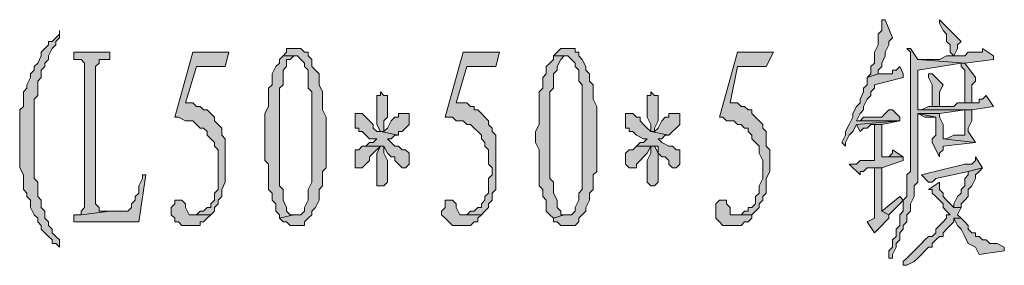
# Model space of a CAD drawing. Extents: x 566443 to 590371, y 3845226 to 3876576.
# Tile 178 of 221: x 586677.86 to 586689.41, y 3853959.87 to 3853962.75. Entities that reach past the tile are written whole.
import ezdxf

# ---------------------------------------------------------------- set-up
doc = ezdxf.new("R2010")
doc.units = 0
doc.layers.add('C00-00-00', color=7, linetype='CONTINUOUS')

msp = doc.modelspace()

# ---------------------------------------------------------------- hatches: boundary and pattern name
at = {"layer": 'C00-00-00'}
h = msp.add_hatch(color=256, dxfattribs=at)
h.dxf.hatch_style = 2
h.paths.add_polyline_path([(586688.017, 3853962.75), (586687.975, 3853962.75), (586687.975, 3853962.708), (586687.975, 3853962.623), (586687.933, 3853962.581), (586687.933, 3853962.454), (586687.89, 3853962.369), (586687.89, 3853962.242), (586687.848, 3853962.2), (586687.848, 3853962.115), (586687.806, 3853962.073), (586687.933, 3853962.115), (586687.933, 3853962.157), (586687.975, 3853962.2), (586687.975, 3853962.242), (586688.017, 3853962.327), (586688.017, 3853962.369), (586688.06, 3853962.454), (586688.06, 3853962.496), (586688.102, 3853962.538)])
h = msp.add_hatch(color=256, dxfattribs=at)
h.dxf.hatch_style = 2
h.paths.add_polyline_path([(586688.652, 3853962.75), (586688.652, 3853962.708), (586688.695, 3853962.623), (586688.737, 3853962.581), (586688.737, 3853962.496), (586688.779, 3853962.454), (586688.779, 3853962.369), (586688.822, 3853962.327), (586688.864, 3853962.411), (586688.864, 3853962.454), (586688.906, 3853962.496), (586688.864, 3853962.538), (586688.822, 3853962.581), (586688.779, 3853962.623), (586688.737, 3853962.665)])
h = msp.add_hatch(color=256, dxfattribs=at)
h.dxf.hatch_style = 2
h.paths.add_polyline_path([(586678.323, 3853962.623), (586678.323, 3853962.581), (586678.281, 3853962.538), (586678.238, 3853962.496), (586678.196, 3853962.496), (586678.196, 3853962.454), (586678.154, 3853962.411), (586678.111, 3853962.369), (586678.111, 3853962.327), (586678.069, 3853962.242), (586678.027, 3853962.2), (586678.027, 3853962.157), (586677.984, 3853962.115), (586677.984, 3853962.073), (586677.942, 3853961.988), (586677.942, 3853961.946), (586677.9, 3853961.903), (586677.9, 3853961.734), (586677.857, 3853961.692), (586677.857, 3853961.438), (586677.857, 3853961.353), (586677.857, 3853961.014), (586677.9, 3853960.93), (586677.9, 3853960.76), (586677.942, 3853960.718), (586677.942, 3853960.676), (586677.984, 3853960.633), (586677.984, 3853960.549), (586678.027, 3853960.464), (586678.069, 3853960.422), (586678.069, 3853960.379), (586678.111, 3853960.337), (586678.111, 3853960.295), (586678.154, 3853960.252), (586678.196, 3853960.21), (586678.238, 3853960.168), (586678.238, 3853960.125), (586678.281, 3853960.125), (586678.323, 3853960.083), (586678.323, 3853960.168), (586678.281, 3853960.21), (586678.238, 3853960.252), (586678.238, 3853960.295), (586678.196, 3853960.337), (586678.196, 3853960.379), (586678.154, 3853960.422), (586678.154, 3853960.506), (586678.111, 3853960.549), (586678.111, 3853960.633), (586678.069, 3853960.676), (586678.069, 3853960.845), (586678.027, 3853960.887), (586678.027, 3853961.819), (586678.069, 3853961.861), (586678.069, 3853962.03), (586678.111, 3853962.073), (586678.111, 3853962.157), (586678.154, 3853962.2), (586678.154, 3853962.242), (586678.196, 3853962.284), (586678.196, 3853962.327), (586678.238, 3853962.411), (586678.281, 3853962.454), (586678.281, 3853962.496), (586678.323, 3853962.538)])
h = msp.add_hatch(color=256, dxfattribs=at)
h.dxf.hatch_style = 2
h.paths.add_polyline_path([(586681.075, 3853962.411), (586680.99, 3853962.411), (586680.99, 3853962.369), (586680.948, 3853962.327), (586681.117, 3853962.327), (586681.159, 3853962.284), (586681.202, 3853962.242), (586681.202, 3853962.2), (586681.244, 3853962.157), (586681.244, 3853961.946), (586681.286, 3853961.903), (586681.286, 3853961.353), (586681.286, 3853960.845), (586681.244, 3853960.76), (586681.244, 3853960.633), (586681.202, 3853960.549), (586681.202, 3853960.506), (586681.159, 3853960.464), (586681.075, 3853960.464), (586680.905, 3853960.422), (586680.948, 3853960.379), (586680.99, 3853960.379), (586681.032, 3853960.337), (586681.202, 3853960.337), (586681.202, 3853960.379), (586681.244, 3853960.422), (586681.286, 3853960.464), (586681.286, 3853960.506), (586681.329, 3853960.549), (586681.371, 3853960.633), (586681.371, 3853960.76), (586681.413, 3853960.803), (586681.413, 3853960.972), (586681.456, 3853961.014), (586681.456, 3853961.607), (586681.413, 3853961.692), (586681.413, 3853961.903), (586681.371, 3853961.988), (586681.371, 3853962.115), (586681.329, 3853962.157), (586681.286, 3853962.2), (586681.286, 3853962.284), (586681.244, 3853962.327), (586681.244, 3853962.369), (586681.202, 3853962.369), (586681.159, 3853962.411)])
h = msp.add_hatch(color=256, dxfattribs=at)
h.dxf.hatch_style = 2
h.paths.add_polyline_path([(586684.292, 3853962.411), (586684.207, 3853962.411), (586684.165, 3853962.369), (586684.123, 3853962.327), (586684.292, 3853962.327), (586684.334, 3853962.284), (586684.377, 3853962.242), (586684.377, 3853962.2), (586684.419, 3853962.157), (586684.419, 3853962.03), (586684.461, 3853961.988), (586684.461, 3853961.353), (586684.461, 3853960.76), (586684.419, 3853960.718), (586684.419, 3853960.633), (586684.377, 3853960.549), (586684.377, 3853960.506), (586684.334, 3853960.464), (586684.25, 3853960.464), (586684.123, 3853960.422), (586684.123, 3853960.379), (586684.165, 3853960.379), (586684.207, 3853960.337), (586684.377, 3853960.337), (586684.419, 3853960.379), (586684.419, 3853960.422), (586684.461, 3853960.464), (586684.504, 3853960.506), (586684.504, 3853960.549), (586684.546, 3853960.633), (586684.546, 3853960.718), (586684.588, 3853960.76), (586684.588, 3853960.93), (586684.631, 3853960.972), (586684.631, 3853961.734), (586684.588, 3853961.819), (586684.588, 3853961.988), (586684.546, 3853962.03), (586684.546, 3853962.115), (586684.504, 3853962.157), (586684.504, 3853962.2), (586684.461, 3853962.284), (586684.419, 3853962.327), (586684.419, 3853962.369), (586684.377, 3853962.369), (586684.377, 3853962.411), (586684.334, 3853962.411)])
h = msp.add_hatch(color=256, dxfattribs=at)
h.dxf.hatch_style = 2
h.paths.add_polyline_path([(586688.271, 3853962.411), (586688.314, 3853962.369), (586688.314, 3853960.972), (586688.271, 3853960.93), (586688.271, 3853960.887), (586688.271, 3853960.676), (586688.229, 3853960.633), (586688.229, 3853960.506), (586688.187, 3853960.464), (586688.187, 3853960.337), (586688.144, 3853960.295), (586688.144, 3853960.21), (586688.102, 3853960.168), (586688.102, 3853960.083), (586688.06, 3853960.041), (586688.06, 3853959.956), (586688.102, 3853959.956), (586688.102, 3853959.998), (586688.144, 3853960.083), (586688.144, 3853960.125), (586688.187, 3853960.168), (586688.187, 3853960.252), (586688.229, 3853960.295), (586688.229, 3853960.337), (586688.271, 3853960.379), (586688.271, 3853960.464), (586688.314, 3853960.506), (586688.314, 3853960.591), (586688.356, 3853960.676), (586688.356, 3853960.803), (586688.398, 3853960.845), (586688.398, 3853961.649), (586688.652, 3853961.649), (586688.949, 3853961.692), (586689.033, 3853961.692), (586688.398, 3853961.692), (586688.398, 3853962.157), (586688.906, 3853962.242), (586688.949, 3853962.242), (586688.398, 3853962.284), (586688.314, 3853962.411)])
h = msp.add_hatch(color=256, dxfattribs=at)
h.dxf.hatch_style = 2
h.paths.add_polyline_path([(586689.16, 3853962.411), (586689.16, 3853962.369), (586689.118, 3853962.369), (586688.991, 3853962.369), (586688.949, 3853962.327), (586688.737, 3853962.327), (586688.652, 3853962.284), (586688.398, 3853962.284), (586688.949, 3853962.242), (586689.287, 3853962.284), (586689.287, 3853962.327)])
h = msp.add_hatch(color=256, dxfattribs=at)
h.dxf.hatch_style = 2
h.paths.add_polyline_path([(586678.916, 3853962.369), (586678.492, 3853962.369), (586678.492, 3853962.284), (586678.577, 3853962.284), (586678.619, 3853962.242), (586678.619, 3853960.549), (586678.577, 3853960.506), (586678.577, 3853960.464), (586678.916, 3853960.506), (586678.789, 3853960.506), (586678.789, 3853960.549), (586678.746, 3853960.591), (586678.746, 3853962.2), (586678.789, 3853962.242), (586678.789, 3853962.284), (586678.831, 3853962.284), (586678.916, 3853962.284)])
h = msp.add_hatch(color=256, dxfattribs=at)
h.dxf.hatch_style = 2
h.paths.add_polyline_path([(586680.313, 3853962.369), (586679.889, 3853962.369), (586679.678, 3853961.607), (586679.72, 3853961.607), (586679.805, 3853961.565), (586679.889, 3853961.565), (586679.932, 3853961.522), (586679.974, 3853961.48), (586680.016, 3853961.48), (586680.059, 3853961.438), (586680.059, 3853961.395), (586680.101, 3853961.353), (586680.143, 3853961.311), (586680.143, 3853961.268), (586680.186, 3853961.226), (586680.186, 3853960.76), (586680.143, 3853960.718), (586680.143, 3853960.633), (586680.101, 3853960.591), (586680.101, 3853960.549), (586680.059, 3853960.549), (586680.016, 3853960.506), (586679.974, 3853960.506), (586679.932, 3853960.464), (586679.847, 3853960.464), (586680.101, 3853960.464), (586680.143, 3853960.506), (586680.143, 3853960.549), (586680.186, 3853960.591), (586680.186, 3853960.633), (586680.228, 3853960.676), (586680.228, 3853960.76), (586680.27, 3853960.845), (586680.27, 3853961.353), (586680.228, 3853961.395), (586680.228, 3853961.48), (586680.186, 3853961.522), (586680.143, 3853961.565), (586680.143, 3853961.607), (586680.101, 3853961.649), (586680.059, 3853961.692), (586680.016, 3853961.692), (586679.974, 3853961.734), (586679.932, 3853961.734), (586679.889, 3853961.776), (586679.805, 3853961.776), (586679.932, 3853962.2), (586680.27, 3853962.2)])
h = msp.add_hatch(color=256, dxfattribs=at)
h.dxf.hatch_style = 2
h.paths.add_polyline_path([(586680.948, 3853962.327), (586680.905, 3853962.284), (586680.905, 3853962.242), (586680.863, 3853962.2), (586680.821, 3853962.115), (586680.821, 3853961.988), (586680.778, 3853961.946), (586680.778, 3853961.734), (586680.736, 3853961.649), (586680.736, 3853961.099), (586680.778, 3853961.057), (586680.778, 3853960.845), (586680.778, 3853960.803), (586680.778, 3853960.76), (586680.821, 3853960.718), (586680.821, 3853960.633), (586680.863, 3853960.591), (586680.863, 3853960.506), (586680.905, 3853960.464), (586680.905, 3853960.422), (586681.075, 3853960.464), (586681.032, 3853960.464), (586680.99, 3853960.506), (586680.99, 3853960.549), (586680.948, 3853960.633), (586680.948, 3853960.76), (586680.905, 3853960.803), (586680.905, 3853961.946), (586680.948, 3853961.988), (586680.948, 3853962.157), (586680.99, 3853962.2), (586680.99, 3853962.284), (586681.032, 3853962.284), (586681.075, 3853962.327)])
h = msp.add_hatch(color=256, dxfattribs=at)
h.dxf.hatch_style = 2
h.paths.add_polyline_path([(586683.488, 3853962.369), (586683.064, 3853962.369), (586682.853, 3853961.607), (586682.937, 3853961.607), (586682.98, 3853961.565), (586683.064, 3853961.565), (586683.107, 3853961.522), (586683.149, 3853961.522), (586683.191, 3853961.48), (586683.234, 3853961.438), (586683.276, 3853961.395), (586683.276, 3853961.353), (586683.318, 3853961.311), (586683.318, 3853961.268), (586683.361, 3853961.226), (586683.361, 3853961.057), (586683.403, 3853961.014), (586683.403, 3853960.93), (586683.361, 3853960.887), (586683.361, 3853960.76), (586683.361, 3853960.718), (586683.318, 3853960.676), (586683.318, 3853960.633), (586683.276, 3853960.591), (586683.276, 3853960.549), (586683.234, 3853960.549), (586683.191, 3853960.506), (586683.149, 3853960.506), (586683.107, 3853960.464), (586683.022, 3853960.464), (586683.276, 3853960.464), (586683.318, 3853960.506), (586683.361, 3853960.549), (586683.361, 3853960.591), (586683.403, 3853960.633), (586683.403, 3853960.718), (586683.445, 3853960.76), (586683.445, 3853961.395), (586683.403, 3853961.438), (586683.403, 3853961.48), (586683.361, 3853961.522), (586683.361, 3853961.565), (586683.318, 3853961.607), (586683.276, 3853961.649), (586683.234, 3853961.692), (586683.191, 3853961.692), (586683.191, 3853961.734), (586683.149, 3853961.734), (586683.107, 3853961.776), (586682.98, 3853961.776), (586683.107, 3853962.2), (586683.445, 3853962.2)])
h = msp.add_hatch(color=256, dxfattribs=at)
h.dxf.hatch_style = 2
h.paths.add_polyline_path([(586684.123, 3853962.327), (586684.123, 3853962.284), (586684.08, 3853962.242), (586684.038, 3853962.2), (586684.038, 3853962.115), (586683.996, 3853962.073), (586683.996, 3853961.946), (586683.953, 3853961.903), (586683.953, 3853961.522), (586683.911, 3853961.438), (586683.911, 3853961.311), (586683.953, 3853961.226), (586683.953, 3853960.845), (586683.953, 3853960.803), (586683.996, 3853960.76), (586683.996, 3853960.676), (586684.038, 3853960.633), (586684.038, 3853960.506), (586684.08, 3853960.464), (586684.123, 3853960.422), (586684.25, 3853960.464), (586684.207, 3853960.464), (586684.207, 3853960.506), (586684.165, 3853960.549), (586684.165, 3853960.633), (586684.123, 3853960.718), (586684.123, 3853960.845), (586684.08, 3853960.887), (586684.08, 3853961.903), (586684.123, 3853961.946), (586684.123, 3853962.115), (586684.165, 3853962.157), (586684.165, 3853962.2), (586684.207, 3853962.284), (586684.25, 3853962.327), (586684.292, 3853962.327)])
h = msp.add_hatch(color=256, dxfattribs=at)
h.dxf.hatch_style = 2
h.paths.add_polyline_path([(586686.705, 3853962.369), (586686.282, 3853962.369), (586686.07, 3853961.607), (586686.112, 3853961.607), (586686.155, 3853961.565), (586686.239, 3853961.565), (586686.282, 3853961.522), (586686.324, 3853961.522), (586686.366, 3853961.48), (586686.409, 3853961.48), (586686.409, 3853961.438), (586686.451, 3853961.395), (586686.451, 3853961.353), (586686.493, 3853961.311), (586686.536, 3853961.268), (586686.536, 3853961.184), (586686.578, 3853961.099), (586686.578, 3853960.887), (586686.536, 3853960.803), (586686.536, 3853960.76), (586686.536, 3853960.718), (586686.493, 3853960.676), (586686.493, 3853960.591), (586686.451, 3853960.549), (586686.409, 3853960.549), (586686.409, 3853960.506), (586686.366, 3853960.506), (586686.324, 3853960.464), (586686.197, 3853960.464), (586686.451, 3853960.464), (586686.493, 3853960.506), (586686.536, 3853960.549), (586686.536, 3853960.591), (586686.578, 3853960.633), (586686.578, 3853960.676), (586686.62, 3853960.718), (586686.62, 3853960.887), (586686.663, 3853960.972), (586686.663, 3853961.226), (586686.62, 3853961.268), (586686.62, 3853961.438), (586686.578, 3853961.48), (586686.578, 3853961.522), (586686.536, 3853961.565), (586686.493, 3853961.607), (586686.451, 3853961.649), (586686.451, 3853961.692), (586686.409, 3853961.692), (586686.366, 3853961.734), (586686.324, 3853961.734), (586686.282, 3853961.776), (586686.197, 3853961.776), (586686.282, 3853962.2), (586686.62, 3853962.2)])
h = msp.add_hatch(color=256, dxfattribs=at)
h.dxf.hatch_style = 2
h.paths.add_polyline_path([(586688.187, 3853962.2), (586688.144, 3853962.157), (586688.102, 3853962.157), (586688.102, 3853962.115), (586687.933, 3853962.115), (586687.806, 3853962.073), (586687.806, 3853961.988), (586687.763, 3853961.946), (586687.763, 3853961.903), (586687.721, 3853961.819), (586687.721, 3853961.776), (586687.679, 3853961.734), (586687.636, 3853961.649), (586687.636, 3853961.607), (586687.594, 3853961.522), (586687.552, 3853961.438), (586687.552, 3853961.395), (586687.509, 3853961.311), (586687.552, 3853961.268), (586687.552, 3853961.311), (586687.594, 3853961.395), (586687.636, 3853961.438), (586687.679, 3853961.522), (586688.187, 3853961.565), (586687.679, 3853961.565), (586687.721, 3853961.649), (586687.763, 3853961.692), (586687.763, 3853961.734), (586687.806, 3853961.819), (586687.848, 3853961.861), (586687.848, 3853961.903), (586687.89, 3853961.946), (586687.89, 3853961.988), (586688.229, 3853962.073), (586688.229, 3853962.115)])
h = msp.add_hatch(color=256, dxfattribs=at)
h.dxf.hatch_style = 2
h.paths.add_polyline_path([(586688.949, 3853962.242), (586688.906, 3853962.242), (586688.906, 3853962.2), (586688.949, 3853962.157), (586688.949, 3853961.776), (586689.033, 3853961.776), (586689.033, 3853961.988), (586689.076, 3853962.03), (586689.076, 3853962.073)])
h = msp.add_hatch(color=256, dxfattribs=at)
h.dxf.hatch_style = 2
h.paths.add_polyline_path([(586688.568, 3853962.115), (586688.525, 3853962.115), (586688.525, 3853962.073), (586688.568, 3853961.988), (586688.568, 3853961.734), (586688.652, 3853961.734), (586688.652, 3853961.903), (586688.695, 3853961.988)])
h = msp.add_hatch(color=256, dxfattribs=at)
h.dxf.hatch_style = 2
h.paths.add_polyline_path([(586682.091, 3853961.903), (586682.091, 3853961.861), (586682.048, 3853961.861), (586682.048, 3853961.522), (586682.091, 3853961.438), (586682.133, 3853961.438), (586682.133, 3853961.48), (586682.133, 3853961.565), (586682.175, 3853961.607), (586682.175, 3853961.861), (586682.133, 3853961.861)])
h = msp.add_hatch(color=256, dxfattribs=at)
h.dxf.hatch_style = 2
h.paths.add_polyline_path([(586685.266, 3853961.903), (586685.266, 3853961.861), (586685.223, 3853961.861), (586685.223, 3853961.607), (586685.266, 3853961.522), (586685.266, 3853961.438), (586685.308, 3853961.438), (586685.308, 3853961.48), (586685.35, 3853961.565), (586685.35, 3853961.861), (586685.308, 3853961.861)])
h = msp.add_hatch(color=256, dxfattribs=at)
h.dxf.hatch_style = 2
h.paths.add_polyline_path([(586689.203, 3853961.861), (586689.16, 3853961.819), (586689.118, 3853961.819), (586689.118, 3853961.776), (586688.864, 3853961.776), (586688.822, 3853961.734), (586688.525, 3853961.734), (586688.441, 3853961.692), (586688.398, 3853961.692), (586689.033, 3853961.692), (586689.287, 3853961.734)])
h = msp.add_hatch(color=256, dxfattribs=at)
h.dxf.hatch_style = 2
h.paths.add_polyline_path([(586688.102, 3853961.692), (586688.06, 3853961.692), (586688.017, 3853961.649), (586687.975, 3853961.607), (586687.763, 3853961.607), (586687.721, 3853961.565), (586687.679, 3853961.565), (586688.187, 3853961.565), (586688.187, 3853961.607)])
h = msp.add_hatch(color=256, dxfattribs=at)
h.dxf.hatch_style = 2
h.paths.add_polyline_path([(586689.033, 3853961.692), (586688.949, 3853961.692), (586688.949, 3853961.395), (586688.822, 3853961.395), (586688.737, 3853961.353), (586688.695, 3853961.353), (586689.076, 3853961.311), (586688.991, 3853961.438), (586688.991, 3853961.48), (586689.033, 3853961.565)])
h = msp.add_hatch(color=256, dxfattribs=at)
h.dxf.hatch_style = 2
h.paths.add_polyline_path([(586681.837, 3853961.649), (586681.794, 3853961.649), (586681.794, 3853961.607), (586681.794, 3853961.48), (586681.837, 3853961.48), (586681.837, 3853961.438), (586681.879, 3853961.438), (586681.921, 3853961.395), (586681.964, 3853961.353), (586682.048, 3853961.353), (586682.006, 3853961.311), (586681.964, 3853961.311), (586681.921, 3853961.268), (586682.133, 3853961.268), (586682.175, 3853961.184), (586682.218, 3853961.141), (586682.26, 3853961.141), (586682.26, 3853961.099), (586682.302, 3853961.057), (586682.345, 3853961.014), (586682.387, 3853961.014), (586682.429, 3853961.057), (586682.429, 3853961.184), (586682.387, 3853961.226), (586682.345, 3853961.226), (586682.302, 3853961.268), (586682.26, 3853961.268), (586682.218, 3853961.311), (586682.175, 3853961.353), (586682.218, 3853961.353), (586682.26, 3853961.395), (586682.302, 3853961.395), (586682.091, 3853961.438), (586682.048, 3853961.438), (586682.006, 3853961.48), (586682.006, 3853961.522), (586681.964, 3853961.565), (586681.921, 3853961.607), (586681.879, 3853961.649)])
h = msp.add_hatch(color=256, dxfattribs=at)
h.dxf.hatch_style = 2
h.paths.add_polyline_path([(586682.345, 3853961.649), (586682.302, 3853961.649), (586682.302, 3853961.607), (586682.26, 3853961.607), (586682.218, 3853961.565), (586682.175, 3853961.48), (586682.133, 3853961.438), (586682.091, 3853961.438), (586682.302, 3853961.395), (586682.302, 3853961.438), (586682.345, 3853961.438), (586682.387, 3853961.48), (586682.429, 3853961.522), (586682.429, 3853961.649), (586682.387, 3853961.649)])
h = msp.add_hatch(color=256, dxfattribs=at)
h.dxf.hatch_style = 2
h.paths.add_polyline_path([(586685.054, 3853961.649), (586684.969, 3853961.649), (586684.969, 3853961.607), (586684.969, 3853961.48), (586685.012, 3853961.48), (586685.012, 3853961.438), (586685.054, 3853961.438), (586685.096, 3853961.395), (586685.181, 3853961.353), (586685.223, 3853961.353), (586685.181, 3853961.311), (586685.139, 3853961.311), (586685.096, 3853961.268), (586685.35, 3853961.268), (586685.35, 3853961.184), (586685.393, 3853961.141), (586685.435, 3853961.141), (586685.477, 3853961.099), (586685.477, 3853961.057), (586685.52, 3853961.014), (586685.562, 3853961.014), (586685.604, 3853961.057), (586685.604, 3853961.226), (586685.562, 3853961.226), (586685.52, 3853961.268), (586685.477, 3853961.268), (586685.393, 3853961.311), (586685.35, 3853961.353), (586685.393, 3853961.353), (586685.435, 3853961.395), (586685.477, 3853961.395), (586685.266, 3853961.438), (586685.223, 3853961.48), (586685.181, 3853961.522), (586685.139, 3853961.565), (586685.139, 3853961.607), (586685.096, 3853961.607)])
h = msp.add_hatch(color=256, dxfattribs=at)
h.dxf.hatch_style = 2
h.paths.add_polyline_path([(586685.562, 3853961.649), (586685.477, 3853961.649), (586685.477, 3853961.607), (586685.435, 3853961.607), (586685.393, 3853961.565), (586685.35, 3853961.48), (586685.308, 3853961.438), (586685.266, 3853961.438), (586685.477, 3853961.395), (586685.52, 3853961.438), (586685.562, 3853961.48), (586685.604, 3853961.522), (586685.604, 3853961.649)])
h = msp.add_hatch(color=256, dxfattribs=at)
h.dxf.hatch_style = 2
h.paths.add_polyline_path([(586688.187, 3853961.565), (586687.679, 3853961.522), (586687.721, 3853961.438), (586687.763, 3853961.48), (586687.806, 3853961.48), (586687.848, 3853961.522), (586687.975, 3853961.522)])
h = msp.add_hatch(color=256, dxfattribs=at)
h.dxf.hatch_style = 2
h.paths.add_polyline_path([(586688.398, 3853961.649), (586688.483, 3853961.607), (586688.61, 3853961.607)])
h = msp.add_hatch(color=256, dxfattribs=at)
h.dxf.hatch_style = 2
h.paths.add_polyline_path([(586688.652, 3853961.649), (586688.398, 3853961.649), (586688.61, 3853961.607), (586688.61, 3853961.395), (586688.568, 3853961.353), (586688.568, 3853961.311), (586688.652, 3853961.141), (586688.652, 3853961.184), (586688.695, 3853961.226), (586688.695, 3853961.268), (586689.076, 3853961.311), (586688.695, 3853961.353), (586688.695, 3853961.522), (586688.652, 3853961.607)])
h = msp.add_hatch(color=256, dxfattribs=at)
h.dxf.hatch_style = 2
h.paths.add_polyline_path([(586687.975, 3853961.522), (586687.89, 3853961.522), (586687.89, 3853961.099), (586687.721, 3853961.099), (586687.679, 3853961.057), (586687.594, 3853961.057), (586687.721, 3853960.93), (586687.721, 3853960.972), (586687.763, 3853960.972), (586687.806, 3853961.014), (586687.975, 3853961.014), (586688.229, 3853961.099), (586688.229, 3853961.141), (586687.975, 3853961.141)])
h = msp.add_hatch(color=256, dxfattribs=at)
h.dxf.hatch_style = 2
h.paths.add_polyline_path([(586681.921, 3853961.268), (586681.879, 3853961.268), (586681.837, 3853961.226), (586681.794, 3853961.226), (586681.794, 3853961.184), (586681.794, 3853961.014), (586681.837, 3853961.014), (586681.879, 3853961.014), (586681.921, 3853961.057), (586681.964, 3853961.099), (586681.964, 3853961.141), (586682.006, 3853961.184), (586682.091, 3853961.268), (586682.133, 3853961.268)])
h = msp.add_hatch(color=256, dxfattribs=at)
h.dxf.hatch_style = 2
h.paths.add_polyline_path([(586682.133, 3853961.268), (586682.091, 3853961.268), (586682.048, 3853961.184), (586682.048, 3853960.803), (586682.091, 3853960.803), (586682.133, 3853960.803), (586682.175, 3853960.845), (586682.175, 3853961.099), (586682.133, 3853961.184)])
h = msp.add_hatch(color=256, dxfattribs=at)
h.dxf.hatch_style = 2
h.paths.add_polyline_path([(586685.096, 3853961.268), (586685.054, 3853961.226), (586685.012, 3853961.226), (586684.969, 3853961.184), (586684.969, 3853961.057), (586685.012, 3853961.014), (586685.096, 3853961.014), (586685.096, 3853961.057), (586685.139, 3853961.099), (586685.181, 3853961.141), (586685.223, 3853961.184), (586685.266, 3853961.268), (586685.308, 3853961.268)])
h = msp.add_hatch(color=256, dxfattribs=at)
h.dxf.hatch_style = 2
h.paths.add_polyline_path([(586685.308, 3853961.268), (586685.266, 3853961.268), (586685.266, 3853961.184), (586685.223, 3853961.099), (586685.223, 3853960.845), (586685.266, 3853960.803), (586685.308, 3853960.803), (586685.35, 3853960.845), (586685.35, 3853961.184)])
h = msp.add_hatch(color=256, dxfattribs=at)
h.dxf.hatch_style = 2
h.paths.add_polyline_path([(586688.102, 3853961.226), (586688.102, 3853961.184), (586688.06, 3853961.141), (586687.975, 3853961.141), (586688.229, 3853961.141)])
h = msp.add_hatch(color=256, dxfattribs=at)
h.dxf.hatch_style = 2
h.paths.add_polyline_path([(586689.076, 3853961.141), (586689.076, 3853961.099), (586689.033, 3853961.057), (586688.949, 3853961.057), (586688.441, 3853960.93), (586688.525, 3853960.845), (586688.568, 3853960.845), (586688.61, 3853960.887), (586688.991, 3853960.972), (586689.16, 3853961.014)])
h = msp.add_hatch(color=256, dxfattribs=at)
h.dxf.hatch_style = 2
h.paths.add_polyline_path([(586687.975, 3853961.014), (586687.89, 3853961.014), (586687.89, 3853960.422), (586687.806, 3853960.379), (586687.89, 3853960.252), (586687.933, 3853960.295), (586687.975, 3853960.337), (586688.017, 3853960.379), (586688.06, 3853960.422), (586688.06, 3853960.464), (586687.975, 3853960.506)])
h = msp.add_hatch(color=256, dxfattribs=at)
h.dxf.hatch_style = 2
h.paths.add_polyline_path([(586689.16, 3853961.014), (586688.991, 3853960.972), (586688.991, 3853960.93), (586688.949, 3853960.887), (586688.949, 3853960.803), (586688.906, 3853960.76), (586688.906, 3853960.718), (586688.864, 3853960.676), (586688.822, 3853960.591), (586688.822, 3853960.549), (586688.906, 3853960.549), (586688.906, 3853960.591), (586688.949, 3853960.633), (586688.991, 3853960.676), (586688.991, 3853960.76), (586689.033, 3853960.803), (586689.076, 3853960.887), (586689.076, 3853960.93), (586689.118, 3853960.972)])
h = msp.add_hatch(color=256, dxfattribs=at)
h.dxf.hatch_style = 2
h.paths.add_polyline_path([(586679.339, 3853960.93), (586679.297, 3853960.93), (586679.297, 3853960.887), (586679.254, 3853960.803), (586679.254, 3853960.718), (586679.212, 3853960.676), (586679.212, 3853960.633), (586679.17, 3853960.591), (586679.17, 3853960.549), (586679.127, 3853960.506), (586678.916, 3853960.506), (586678.577, 3853960.464), (586678.492, 3853960.464), (586678.492, 3853960.379), (586679.254, 3853960.379)])
h = msp.add_hatch(color=256, dxfattribs=at)
h.dxf.hatch_style = 2
h.paths.add_polyline_path([(586688.652, 3853960.845), (586688.525, 3853960.76), (586688.568, 3853960.76), (586688.568, 3853960.718), (586688.61, 3853960.676), (586688.652, 3853960.633), (586688.695, 3853960.591), (586688.695, 3853960.549), (586688.737, 3853960.506), (586688.779, 3853960.464), (586688.737, 3853960.464), (586688.737, 3853960.422), (586688.695, 3853960.379), (586688.652, 3853960.337), (586688.61, 3853960.295), (586688.61, 3853960.252), (586688.568, 3853960.21), (586688.525, 3853960.21), (586688.483, 3853960.168), (586688.441, 3853960.125), (586688.398, 3853960.083), (586688.356, 3853960.041), (586688.314, 3853959.998), (586688.271, 3853959.956), (586688.229, 3853959.914), (586688.229, 3853959.871), (586688.271, 3853959.871), (586688.356, 3853959.914), (586688.398, 3853959.956), (586688.441, 3853959.998), (586688.483, 3853960.041), (586688.525, 3853960.083), (586688.568, 3853960.083), (586688.568, 3853960.125), (586688.61, 3853960.168), (586688.652, 3853960.21), (586688.695, 3853960.21), (586688.695, 3853960.252), (586688.737, 3853960.295), (586688.779, 3853960.337), (586688.822, 3853960.379), (586688.822, 3853960.422), (586688.906, 3853960.422), (586688.864, 3853960.464), (586688.906, 3853960.549), (586688.822, 3853960.549), (586688.779, 3853960.591), (586688.737, 3853960.633), (586688.695, 3853960.676), (586688.695, 3853960.718), (586688.652, 3853960.76)])
h = msp.add_hatch(color=256, dxfattribs=at)
h.dxf.hatch_style = 2
h.paths.add_polyline_path([(586688.187, 3853960.676), (586687.975, 3853960.506), (586688.06, 3853960.464), (586688.102, 3853960.506), (586688.187, 3853960.591), (586688.229, 3853960.633)])
h = msp.add_hatch(color=256, dxfattribs=at)
h.dxf.hatch_style = 2
h.paths.add_polyline_path([(586679.72, 3853960.633), (586679.678, 3853960.633), (586679.678, 3853960.591), (586679.635, 3853960.549), (586679.635, 3853960.464), (586679.678, 3853960.422), (586679.678, 3853960.379), (586679.72, 3853960.379), (586679.762, 3853960.337), (586679.974, 3853960.337), (586679.974, 3853960.379), (586680.016, 3853960.379), (586680.059, 3853960.422), (586680.101, 3853960.464), (586679.847, 3853960.464), (586679.805, 3853960.549), (586679.805, 3853960.591), (586679.762, 3853960.633)])
h = msp.add_hatch(color=256, dxfattribs=at)
h.dxf.hatch_style = 2
h.paths.add_polyline_path([(586682.895, 3853960.633), (586682.853, 3853960.633), (586682.853, 3853960.591), (586682.853, 3853960.549), (586682.81, 3853960.506), (586682.81, 3853960.464), (586682.853, 3853960.422), (586682.895, 3853960.379), (586682.937, 3853960.337), (586683.149, 3853960.337), (586683.191, 3853960.379), (586683.234, 3853960.379), (586683.234, 3853960.422), (586683.276, 3853960.464), (586683.022, 3853960.464), (586682.98, 3853960.549), (586682.98, 3853960.591), (586682.937, 3853960.633)])
h = msp.add_hatch(color=256, dxfattribs=at)
h.dxf.hatch_style = 2
h.paths.add_polyline_path([(586686.112, 3853960.633), (586686.07, 3853960.633), (586686.028, 3853960.591), (586686.028, 3853960.422), (586686.07, 3853960.379), (586686.112, 3853960.337), (586686.324, 3853960.337), (586686.366, 3853960.379), (586686.409, 3853960.379), (586686.451, 3853960.422), (586686.451, 3853960.464), (586686.197, 3853960.464), (586686.197, 3853960.549), (586686.155, 3853960.591), (586686.155, 3853960.633)])
h = msp.add_hatch(color=256, dxfattribs=at)
h.dxf.hatch_style = 2
h.paths.add_polyline_path([(586688.906, 3853960.422), (586688.822, 3853960.422), (586688.864, 3853960.337), (586688.906, 3853960.295), (586688.949, 3853960.21), (586688.991, 3853960.125), (586689.076, 3853960.083), (586689.118, 3853959.998), (586689.414, 3853960.041), (586689.414, 3853960.083), (586689.33, 3853960.125), (586689.245, 3853960.125), (586689.203, 3853960.168), (586689.16, 3853960.168), (586689.118, 3853960.21), (586689.076, 3853960.21), (586689.076, 3853960.252), (586689.033, 3853960.252), (586688.991, 3853960.295), (586688.991, 3853960.337), (586688.949, 3853960.379)])

# ---------------------------------------------------------------- linework, layer by layer
at = {"layer": 'C00-00-00', "lineweight": 0}
for points in [[(586688.017, 3853962.75), (586687.975, 3853962.75), (586687.975, 3853962.708), (586687.975, 3853962.623), (586687.933, 3853962.581), (586687.933, 3853962.454), (586687.89, 3853962.369), (586687.89, 3853962.242), (586687.848, 3853962.2), (586687.848, 3853962.115), (586687.806, 3853962.073), (586687.933, 3853962.115), (586687.933, 3853962.157), (586687.975, 3853962.2), (586687.975, 3853962.242), (586688.017, 3853962.327), (586688.017, 3853962.369), (586688.06, 3853962.454), (586688.06, 3853962.496), (586688.102, 3853962.538)], [(586688.652, 3853962.75), (586688.652, 3853962.708), (586688.695, 3853962.623), (586688.737, 3853962.581), (586688.737, 3853962.496), (586688.779, 3853962.454), (586688.779, 3853962.369), (586688.822, 3853962.327), (586688.864, 3853962.411), (586688.864, 3853962.454), (586688.906, 3853962.496), (586688.864, 3853962.538), (586688.822, 3853962.581), (586688.779, 3853962.623), (586688.737, 3853962.665)], [(586678.323, 3853962.623), (586678.323, 3853962.581), (586678.281, 3853962.538), (586678.238, 3853962.496), (586678.196, 3853962.496), (586678.196, 3853962.454), (586678.154, 3853962.411), (586678.111, 3853962.369), (586678.111, 3853962.327), (586678.069, 3853962.242), (586678.027, 3853962.2), (586678.027, 3853962.157), (586677.984, 3853962.115), (586677.984, 3853962.073), (586677.942, 3853961.988), (586677.942, 3853961.946), (586677.9, 3853961.903), (586677.9, 3853961.734), (586677.857, 3853961.692), (586677.857, 3853961.438), (586677.857, 3853961.353), (586677.857, 3853961.014), (586677.9, 3853960.93), (586677.9, 3853960.76), (586677.942, 3853960.718), (586677.942, 3853960.676), (586677.984, 3853960.633), (586677.984, 3853960.549), (586678.027, 3853960.464), (586678.069, 3853960.422), (586678.069, 3853960.379), (586678.111, 3853960.337), (586678.111, 3853960.295), (586678.154, 3853960.252), (586678.196, 3853960.21), (586678.238, 3853960.168), (586678.238, 3853960.125), (586678.281, 3853960.125), (586678.323, 3853960.083), (586678.323, 3853960.168), (586678.281, 3853960.21), (586678.238, 3853960.252), (586678.238, 3853960.295), (586678.196, 3853960.337), (586678.196, 3853960.379), (586678.154, 3853960.422), (586678.154, 3853960.506), (586678.111, 3853960.549), (586678.111, 3853960.633), (586678.069, 3853960.676), (586678.069, 3853960.845), (586678.027, 3853960.887), (586678.027, 3853961.819), (586678.069, 3853961.861), (586678.069, 3853962.03), (586678.111, 3853962.073), (586678.111, 3853962.157), (586678.154, 3853962.2), (586678.154, 3853962.242), (586678.196, 3853962.284), (586678.196, 3853962.327), (586678.238, 3853962.411), (586678.281, 3853962.454), (586678.281, 3853962.496), (586678.323, 3853962.538)], [(586681.075, 3853962.411), (586680.99, 3853962.411), (586680.99, 3853962.369), (586680.948, 3853962.327), (586681.117, 3853962.327), (586681.159, 3853962.284), (586681.202, 3853962.242), (586681.202, 3853962.2), (586681.244, 3853962.157), (586681.244, 3853961.946), (586681.286, 3853961.903), (586681.286, 3853961.353), (586681.286, 3853960.845), (586681.244, 3853960.76), (586681.244, 3853960.633), (586681.202, 3853960.549), (586681.202, 3853960.506), (586681.159, 3853960.464), (586681.075, 3853960.464), (586680.905, 3853960.422), (586680.948, 3853960.379), (586680.99, 3853960.379), (586681.032, 3853960.337), (586681.202, 3853960.337), (586681.202, 3853960.379), (586681.244, 3853960.422), (586681.286, 3853960.464), (586681.286, 3853960.506), (586681.329, 3853960.549), (586681.371, 3853960.633), (586681.371, 3853960.76), (586681.413, 3853960.803), (586681.413, 3853960.972), (586681.456, 3853961.014), (586681.456, 3853961.607), (586681.413, 3853961.692), (586681.413, 3853961.903), (586681.371, 3853961.988), (586681.371, 3853962.115), (586681.329, 3853962.157), (586681.286, 3853962.2), (586681.286, 3853962.284), (586681.244, 3853962.327), (586681.244, 3853962.369), (586681.202, 3853962.369), (586681.159, 3853962.411)], [(586684.292, 3853962.411), (586684.207, 3853962.411), (586684.165, 3853962.369), (586684.123, 3853962.327), (586684.292, 3853962.327), (586684.334, 3853962.284), (586684.377, 3853962.242), (586684.377, 3853962.2), (586684.419, 3853962.157), (586684.419, 3853962.03), (586684.461, 3853961.988), (586684.461, 3853961.353), (586684.461, 3853960.76), (586684.419, 3853960.718), (586684.419, 3853960.633), (586684.377, 3853960.549), (586684.377, 3853960.506), (586684.334, 3853960.464), (586684.25, 3853960.464), (586684.123, 3853960.422), (586684.123, 3853960.379), (586684.165, 3853960.379), (586684.207, 3853960.337), (586684.377, 3853960.337), (586684.419, 3853960.379), (586684.419, 3853960.422), (586684.461, 3853960.464), (586684.504, 3853960.506), (586684.504, 3853960.549), (586684.546, 3853960.633), (586684.546, 3853960.718), (586684.588, 3853960.76), (586684.588, 3853960.93), (586684.631, 3853960.972), (586684.631, 3853961.734), (586684.588, 3853961.819), (586684.588, 3853961.988), (586684.546, 3853962.03), (586684.546, 3853962.115), (586684.504, 3853962.157), (586684.504, 3853962.2), (586684.461, 3853962.284), (586684.419, 3853962.327), (586684.419, 3853962.369), (586684.377, 3853962.369), (586684.377, 3853962.411), (586684.334, 3853962.411)], [(586688.271, 3853962.411), (586688.314, 3853962.369), (586688.314, 3853960.972), (586688.271, 3853960.93), (586688.271, 3853960.887), (586688.271, 3853960.676), (586688.229, 3853960.633), (586688.229, 3853960.506), (586688.187, 3853960.464), (586688.187, 3853960.337), (586688.144, 3853960.295), (586688.144, 3853960.21), (586688.102, 3853960.168), (586688.102, 3853960.083), (586688.06, 3853960.041), (586688.06, 3853959.956), (586688.102, 3853959.956), (586688.102, 3853959.998), (586688.144, 3853960.083), (586688.144, 3853960.125), (586688.187, 3853960.168), (586688.187, 3853960.252), (586688.229, 3853960.295), (586688.229, 3853960.337), (586688.271, 3853960.379), (586688.271, 3853960.464), (586688.314, 3853960.506), (586688.314, 3853960.591), (586688.356, 3853960.676), (586688.356, 3853960.803), (586688.398, 3853960.845), (586688.398, 3853961.649), (586688.652, 3853961.649), (586688.949, 3853961.692), (586689.033, 3853961.692), (586688.398, 3853961.692), (586688.398, 3853962.157), (586688.906, 3853962.242), (586688.949, 3853962.242), (586688.398, 3853962.284), (586688.314, 3853962.411)], [(586689.16, 3853962.411), (586689.16, 3853962.369), (586689.118, 3853962.369), (586688.991, 3853962.369), (586688.949, 3853962.327), (586688.737, 3853962.327), (586688.652, 3853962.284), (586688.398, 3853962.284), (586688.949, 3853962.242), (586689.287, 3853962.284), (586689.287, 3853962.327)], [(586678.916, 3853962.369), (586678.492, 3853962.369), (586678.492, 3853962.284), (586678.577, 3853962.284), (586678.619, 3853962.242), (586678.619, 3853960.549), (586678.577, 3853960.506), (586678.577, 3853960.464), (586678.916, 3853960.506), (586678.789, 3853960.506), (586678.789, 3853960.549), (586678.746, 3853960.591), (586678.746, 3853962.2), (586678.789, 3853962.242), (586678.789, 3853962.284), (586678.831, 3853962.284), (586678.916, 3853962.284)], [(586680.313, 3853962.369), (586679.889, 3853962.369), (586679.678, 3853961.607), (586679.72, 3853961.607), (586679.805, 3853961.565), (586679.889, 3853961.565), (586679.932, 3853961.522), (586679.974, 3853961.48), (586680.016, 3853961.48), (586680.059, 3853961.438), (586680.059, 3853961.395), (586680.101, 3853961.353), (586680.143, 3853961.311), (586680.143, 3853961.268), (586680.186, 3853961.226), (586680.186, 3853960.76), (586680.143, 3853960.718), (586680.143, 3853960.633), (586680.101, 3853960.591), (586680.101, 3853960.549), (586680.059, 3853960.549), (586680.016, 3853960.506), (586679.974, 3853960.506), (586679.932, 3853960.464), (586679.847, 3853960.464), (586680.101, 3853960.464), (586680.143, 3853960.506), (586680.143, 3853960.549), (586680.186, 3853960.591), (586680.186, 3853960.633), (586680.228, 3853960.676), (586680.228, 3853960.76), (586680.27, 3853960.845), (586680.27, 3853961.353), (586680.228, 3853961.395), (586680.228, 3853961.48), (586680.186, 3853961.522), (586680.143, 3853961.565), (586680.143, 3853961.607), (586680.101, 3853961.649), (586680.059, 3853961.692), (586680.016, 3853961.692), (586679.974, 3853961.734), (586679.932, 3853961.734), (586679.889, 3853961.776), (586679.805, 3853961.776), (586679.932, 3853962.2), (586680.27, 3853962.2)], [(586680.948, 3853962.327), (586680.905, 3853962.284), (586680.905, 3853962.242), (586680.863, 3853962.2), (586680.821, 3853962.115), (586680.821, 3853961.988), (586680.778, 3853961.946), (586680.778, 3853961.734), (586680.736, 3853961.649), (586680.736, 3853961.099), (586680.778, 3853961.057), (586680.778, 3853960.845), (586680.778, 3853960.803), (586680.778, 3853960.76), (586680.821, 3853960.718), (586680.821, 3853960.633), (586680.863, 3853960.591), (586680.863, 3853960.506), (586680.905, 3853960.464), (586680.905, 3853960.422), (586681.075, 3853960.464), (586681.032, 3853960.464), (586680.99, 3853960.506), (586680.99, 3853960.549), (586680.948, 3853960.633), (586680.948, 3853960.76), (586680.905, 3853960.803), (586680.905, 3853961.946), (586680.948, 3853961.988), (586680.948, 3853962.157), (586680.99, 3853962.2), (586680.99, 3853962.284), (586681.032, 3853962.284), (586681.075, 3853962.327)], [(586683.488, 3853962.369), (586683.064, 3853962.369), (586682.853, 3853961.607), (586682.937, 3853961.607), (586682.98, 3853961.565), (586683.064, 3853961.565), (586683.107, 3853961.522), (586683.149, 3853961.522), (586683.191, 3853961.48), (586683.234, 3853961.438), (586683.276, 3853961.395), (586683.276, 3853961.353), (586683.318, 3853961.311), (586683.318, 3853961.268), (586683.361, 3853961.226), (586683.361, 3853961.057), (586683.403, 3853961.014), (586683.403, 3853960.93), (586683.361, 3853960.887), (586683.361, 3853960.76), (586683.361, 3853960.718), (586683.318, 3853960.676), (586683.318, 3853960.633), (586683.276, 3853960.591), (586683.276, 3853960.549), (586683.234, 3853960.549), (586683.191, 3853960.506), (586683.149, 3853960.506), (586683.107, 3853960.464), (586683.022, 3853960.464), (586683.276, 3853960.464), (586683.318, 3853960.506), (586683.361, 3853960.549), (586683.361, 3853960.591), (586683.403, 3853960.633), (586683.403, 3853960.718), (586683.445, 3853960.76), (586683.445, 3853961.395), (586683.403, 3853961.438), (586683.403, 3853961.48), (586683.361, 3853961.522), (586683.361, 3853961.565), (586683.318, 3853961.607), (586683.276, 3853961.649), (586683.234, 3853961.692), (586683.191, 3853961.692), (586683.191, 3853961.734), (586683.149, 3853961.734), (586683.107, 3853961.776), (586682.98, 3853961.776), (586683.107, 3853962.2), (586683.445, 3853962.2)], [(586684.123, 3853962.327), (586684.123, 3853962.284), (586684.08, 3853962.242), (586684.038, 3853962.2), (586684.038, 3853962.115), (586683.996, 3853962.073), (586683.996, 3853961.946), (586683.953, 3853961.903), (586683.953, 3853961.522), (586683.911, 3853961.438), (586683.911, 3853961.311), (586683.953, 3853961.226), (586683.953, 3853960.845), (586683.953, 3853960.803), (586683.996, 3853960.76), (586683.996, 3853960.676), (586684.038, 3853960.633), (586684.038, 3853960.506), (586684.08, 3853960.464), (586684.123, 3853960.422), (586684.25, 3853960.464), (586684.207, 3853960.464), (586684.207, 3853960.506), (586684.165, 3853960.549), (586684.165, 3853960.633), (586684.123, 3853960.718), (586684.123, 3853960.845), (586684.08, 3853960.887), (586684.08, 3853961.903), (586684.123, 3853961.946), (586684.123, 3853962.115), (586684.165, 3853962.157), (586684.165, 3853962.2), (586684.207, 3853962.284), (586684.25, 3853962.327), (586684.292, 3853962.327)], [(586686.705, 3853962.369), (586686.282, 3853962.369), (586686.07, 3853961.607), (586686.112, 3853961.607), (586686.155, 3853961.565), (586686.239, 3853961.565), (586686.282, 3853961.522), (586686.324, 3853961.522), (586686.366, 3853961.48), (586686.409, 3853961.48), (586686.409, 3853961.438), (586686.451, 3853961.395), (586686.451, 3853961.353), (586686.493, 3853961.311), (586686.536, 3853961.268), (586686.536, 3853961.184), (586686.578, 3853961.099), (586686.578, 3853960.887), (586686.536, 3853960.803), (586686.536, 3853960.76), (586686.536, 3853960.718), (586686.493, 3853960.676), (586686.493, 3853960.591), (586686.451, 3853960.549), (586686.409, 3853960.549), (586686.409, 3853960.506), (586686.366, 3853960.506), (586686.324, 3853960.464), (586686.197, 3853960.464), (586686.451, 3853960.464), (586686.493, 3853960.506), (586686.536, 3853960.549), (586686.536, 3853960.591), (586686.578, 3853960.633), (586686.578, 3853960.676), (586686.62, 3853960.718), (586686.62, 3853960.887), (586686.663, 3853960.972), (586686.663, 3853961.226), (586686.62, 3853961.268), (586686.62, 3853961.438), (586686.578, 3853961.48), (586686.578, 3853961.522), (586686.536, 3853961.565), (586686.493, 3853961.607), (586686.451, 3853961.649), (586686.451, 3853961.692), (586686.409, 3853961.692), (586686.366, 3853961.734), (586686.324, 3853961.734), (586686.282, 3853961.776), (586686.197, 3853961.776), (586686.282, 3853962.2), (586686.62, 3853962.2)], [(586688.187, 3853962.2), (586688.144, 3853962.157), (586688.102, 3853962.157), (586688.102, 3853962.115), (586687.933, 3853962.115), (586687.806, 3853962.073), (586687.806, 3853961.988), (586687.763, 3853961.946), (586687.763, 3853961.903), (586687.721, 3853961.819), (586687.721, 3853961.776), (586687.679, 3853961.734), (586687.636, 3853961.649), (586687.636, 3853961.607), (586687.594, 3853961.522), (586687.552, 3853961.438), (586687.552, 3853961.395), (586687.509, 3853961.311), (586687.552, 3853961.268), (586687.552, 3853961.311), (586687.594, 3853961.395), (586687.636, 3853961.438), (586687.679, 3853961.522), (586688.187, 3853961.565), (586687.679, 3853961.565), (586687.721, 3853961.649), (586687.763, 3853961.692), (586687.763, 3853961.734), (586687.806, 3853961.819), (586687.848, 3853961.861), (586687.848, 3853961.903), (586687.89, 3853961.946), (586687.89, 3853961.988), (586688.229, 3853962.073), (586688.229, 3853962.115)], [(586688.949, 3853962.242), (586688.906, 3853962.242), (586688.906, 3853962.2), (586688.949, 3853962.157), (586688.949, 3853961.776), (586689.033, 3853961.776), (586689.033, 3853961.988), (586689.076, 3853962.03), (586689.076, 3853962.073)], [(586688.568, 3853962.115), (586688.525, 3853962.115), (586688.525, 3853962.073), (586688.568, 3853961.988), (586688.568, 3853961.734), (586688.652, 3853961.734), (586688.652, 3853961.903), (586688.695, 3853961.988)], [(586682.091, 3853961.903), (586682.091, 3853961.861), (586682.048, 3853961.861), (586682.048, 3853961.522), (586682.091, 3853961.438), (586682.133, 3853961.438), (586682.133, 3853961.48), (586682.133, 3853961.565), (586682.175, 3853961.607), (586682.175, 3853961.861), (586682.133, 3853961.861)], [(586685.266, 3853961.903), (586685.266, 3853961.861), (586685.223, 3853961.861), (586685.223, 3853961.607), (586685.266, 3853961.522), (586685.266, 3853961.438), (586685.308, 3853961.438), (586685.308, 3853961.48), (586685.35, 3853961.565), (586685.35, 3853961.861), (586685.308, 3853961.861)], [(586689.203, 3853961.861), (586689.16, 3853961.819), (586689.118, 3853961.819), (586689.118, 3853961.776), (586688.864, 3853961.776), (586688.822, 3853961.734), (586688.525, 3853961.734), (586688.441, 3853961.692), (586688.398, 3853961.692), (586689.033, 3853961.692), (586689.287, 3853961.734)], [(586688.102, 3853961.692), (586688.06, 3853961.692), (586688.017, 3853961.649), (586687.975, 3853961.607), (586687.763, 3853961.607), (586687.721, 3853961.565), (586687.679, 3853961.565), (586688.187, 3853961.565), (586688.187, 3853961.607)], [(586689.033, 3853961.692), (586688.949, 3853961.692), (586688.949, 3853961.395), (586688.822, 3853961.395), (586688.737, 3853961.353), (586688.695, 3853961.353), (586689.076, 3853961.311), (586688.991, 3853961.438), (586688.991, 3853961.48), (586689.033, 3853961.565)], [(586681.837, 3853961.649), (586681.794, 3853961.649), (586681.794, 3853961.607), (586681.794, 3853961.48), (586681.837, 3853961.48), (586681.837, 3853961.438), (586681.879, 3853961.438), (586681.921, 3853961.395), (586681.964, 3853961.353), (586682.048, 3853961.353), (586682.006, 3853961.311), (586681.964, 3853961.311), (586681.921, 3853961.268), (586682.133, 3853961.268), (586682.175, 3853961.184), (586682.218, 3853961.141), (586682.26, 3853961.141), (586682.26, 3853961.099), (586682.302, 3853961.057), (586682.345, 3853961.014), (586682.387, 3853961.014), (586682.429, 3853961.057), (586682.429, 3853961.184), (586682.387, 3853961.226), (586682.345, 3853961.226), (586682.302, 3853961.268), (586682.26, 3853961.268), (586682.218, 3853961.311), (586682.175, 3853961.353), (586682.218, 3853961.353), (586682.26, 3853961.395), (586682.302, 3853961.395), (586682.091, 3853961.438), (586682.048, 3853961.438), (586682.006, 3853961.48), (586682.006, 3853961.522), (586681.964, 3853961.565), (586681.921, 3853961.607), (586681.879, 3853961.649)], [(586682.345, 3853961.649), (586682.302, 3853961.649), (586682.302, 3853961.607), (586682.26, 3853961.607), (586682.218, 3853961.565), (586682.175, 3853961.48), (586682.133, 3853961.438), (586682.091, 3853961.438), (586682.302, 3853961.395), (586682.302, 3853961.438), (586682.345, 3853961.438), (586682.387, 3853961.48), (586682.429, 3853961.522), (586682.429, 3853961.649), (586682.387, 3853961.649)], [(586685.054, 3853961.649), (586684.969, 3853961.649), (586684.969, 3853961.607), (586684.969, 3853961.48), (586685.012, 3853961.48), (586685.012, 3853961.438), (586685.054, 3853961.438), (586685.096, 3853961.395), (586685.181, 3853961.353), (586685.223, 3853961.353), (586685.181, 3853961.311), (586685.139, 3853961.311), (586685.096, 3853961.268), (586685.35, 3853961.268), (586685.35, 3853961.184), (586685.393, 3853961.141), (586685.435, 3853961.141), (586685.477, 3853961.099), (586685.477, 3853961.057), (586685.52, 3853961.014), (586685.562, 3853961.014), (586685.604, 3853961.057), (586685.604, 3853961.226), (586685.562, 3853961.226), (586685.52, 3853961.268), (586685.477, 3853961.268), (586685.393, 3853961.311), (586685.35, 3853961.353), (586685.393, 3853961.353), (586685.435, 3853961.395), (586685.477, 3853961.395), (586685.266, 3853961.438), (586685.223, 3853961.48), (586685.181, 3853961.522), (586685.139, 3853961.565), (586685.139, 3853961.607), (586685.096, 3853961.607)], [(586685.562, 3853961.649), (586685.477, 3853961.649), (586685.477, 3853961.607), (586685.435, 3853961.607), (586685.393, 3853961.565), (586685.35, 3853961.48), (586685.308, 3853961.438), (586685.266, 3853961.438), (586685.477, 3853961.395), (586685.52, 3853961.438), (586685.562, 3853961.48), (586685.604, 3853961.522), (586685.604, 3853961.649)], [(586688.187, 3853961.565), (586687.679, 3853961.522), (586687.721, 3853961.438), (586687.763, 3853961.48), (586687.806, 3853961.48), (586687.848, 3853961.522), (586687.975, 3853961.522)], [(586688.398, 3853961.649), (586688.483, 3853961.607), (586688.61, 3853961.607)], [(586688.652, 3853961.649), (586688.398, 3853961.649), (586688.61, 3853961.607), (586688.61, 3853961.395), (586688.568, 3853961.353), (586688.568, 3853961.311), (586688.652, 3853961.141), (586688.652, 3853961.184), (586688.695, 3853961.226), (586688.695, 3853961.268), (586689.076, 3853961.311), (586688.695, 3853961.353), (586688.695, 3853961.522), (586688.652, 3853961.607)], [(586687.975, 3853961.522), (586687.89, 3853961.522), (586687.89, 3853961.099), (586687.721, 3853961.099), (586687.679, 3853961.057), (586687.594, 3853961.057), (586687.721, 3853960.93), (586687.721, 3853960.972), (586687.763, 3853960.972), (586687.806, 3853961.014), (586687.975, 3853961.014), (586688.229, 3853961.099), (586688.229, 3853961.141), (586687.975, 3853961.141)], [(586681.921, 3853961.268), (586681.879, 3853961.268), (586681.837, 3853961.226), (586681.794, 3853961.226), (586681.794, 3853961.184), (586681.794, 3853961.014), (586681.837, 3853961.014), (586681.879, 3853961.014), (586681.921, 3853961.057), (586681.964, 3853961.099), (586681.964, 3853961.141), (586682.006, 3853961.184), (586682.091, 3853961.268), (586682.133, 3853961.268)], [(586682.133, 3853961.268), (586682.091, 3853961.268), (586682.048, 3853961.184), (586682.048, 3853960.803), (586682.091, 3853960.803), (586682.133, 3853960.803), (586682.175, 3853960.845), (586682.175, 3853961.099), (586682.133, 3853961.184)], [(586685.096, 3853961.268), (586685.054, 3853961.226), (586685.012, 3853961.226), (586684.969, 3853961.184), (586684.969, 3853961.057), (586685.012, 3853961.014), (586685.096, 3853961.014), (586685.096, 3853961.057), (586685.139, 3853961.099), (586685.181, 3853961.141), (586685.223, 3853961.184), (586685.266, 3853961.268), (586685.308, 3853961.268)], [(586685.308, 3853961.268), (586685.266, 3853961.268), (586685.266, 3853961.184), (586685.223, 3853961.099), (586685.223, 3853960.845), (586685.266, 3853960.803), (586685.308, 3853960.803), (586685.35, 3853960.845), (586685.35, 3853961.184)], [(586688.102, 3853961.226), (586688.102, 3853961.184), (586688.06, 3853961.141), (586687.975, 3853961.141), (586688.229, 3853961.141)], [(586689.076, 3853961.141), (586689.076, 3853961.099), (586689.033, 3853961.057), (586688.949, 3853961.057), (586688.441, 3853960.93), (586688.525, 3853960.845), (586688.568, 3853960.845), (586688.61, 3853960.887), (586688.991, 3853960.972), (586689.16, 3853961.014)], [(586687.975, 3853961.014), (586687.89, 3853961.014), (586687.89, 3853960.422), (586687.806, 3853960.379), (586687.89, 3853960.252), (586687.933, 3853960.295), (586687.975, 3853960.337), (586688.017, 3853960.379), (586688.06, 3853960.422), (586688.06, 3853960.464), (586687.975, 3853960.506)], [(586689.16, 3853961.014), (586688.991, 3853960.972), (586688.991, 3853960.93), (586688.949, 3853960.887), (586688.949, 3853960.803), (586688.906, 3853960.76), (586688.906, 3853960.718), (586688.864, 3853960.676), (586688.822, 3853960.591), (586688.822, 3853960.549), (586688.906, 3853960.549), (586688.906, 3853960.591), (586688.949, 3853960.633), (586688.991, 3853960.676), (586688.991, 3853960.76), (586689.033, 3853960.803), (586689.076, 3853960.887), (586689.076, 3853960.93), (586689.118, 3853960.972)], [(586679.339, 3853960.93), (586679.297, 3853960.93), (586679.297, 3853960.887), (586679.254, 3853960.803), (586679.254, 3853960.718), (586679.212, 3853960.676), (586679.212, 3853960.633), (586679.17, 3853960.591), (586679.17, 3853960.549), (586679.127, 3853960.506), (586678.916, 3853960.506), (586678.577, 3853960.464), (586678.492, 3853960.464), (586678.492, 3853960.379), (586679.254, 3853960.379)], [(586688.652, 3853960.845), (586688.525, 3853960.76), (586688.568, 3853960.76), (586688.568, 3853960.718), (586688.61, 3853960.676), (586688.652, 3853960.633), (586688.695, 3853960.591), (586688.695, 3853960.549), (586688.737, 3853960.506), (586688.779, 3853960.464), (586688.737, 3853960.464), (586688.737, 3853960.422), (586688.695, 3853960.379), (586688.652, 3853960.337), (586688.61, 3853960.295), (586688.61, 3853960.252), (586688.568, 3853960.21), (586688.525, 3853960.21), (586688.483, 3853960.168), (586688.441, 3853960.125), (586688.398, 3853960.083), (586688.356, 3853960.041), (586688.314, 3853959.998), (586688.271, 3853959.956), (586688.229, 3853959.914), (586688.229, 3853959.871), (586688.271, 3853959.871), (586688.356, 3853959.914), (586688.398, 3853959.956), (586688.441, 3853959.998), (586688.483, 3853960.041), (586688.525, 3853960.083), (586688.568, 3853960.083), (586688.568, 3853960.125), (586688.61, 3853960.168), (586688.652, 3853960.21), (586688.695, 3853960.21), (586688.695, 3853960.252), (586688.737, 3853960.295), (586688.779, 3853960.337), (586688.822, 3853960.379), (586688.822, 3853960.422), (586688.906, 3853960.422), (586688.864, 3853960.464), (586688.906, 3853960.549), (586688.822, 3853960.549), (586688.779, 3853960.591), (586688.737, 3853960.633), (586688.695, 3853960.676), (586688.695, 3853960.718), (586688.652, 3853960.76)], [(586688.187, 3853960.676), (586687.975, 3853960.506), (586688.06, 3853960.464), (586688.102, 3853960.506), (586688.187, 3853960.591), (586688.229, 3853960.633)], [(586679.72, 3853960.633), (586679.678, 3853960.633), (586679.678, 3853960.591), (586679.635, 3853960.549), (586679.635, 3853960.464), (586679.678, 3853960.422), (586679.678, 3853960.379), (586679.72, 3853960.379), (586679.762, 3853960.337), (586679.974, 3853960.337), (586679.974, 3853960.379), (586680.016, 3853960.379), (586680.059, 3853960.422), (586680.101, 3853960.464), (586679.847, 3853960.464), (586679.805, 3853960.549), (586679.805, 3853960.591), (586679.762, 3853960.633)], [(586682.895, 3853960.633), (586682.853, 3853960.633), (586682.853, 3853960.591), (586682.853, 3853960.549), (586682.81, 3853960.506), (586682.81, 3853960.464), (586682.853, 3853960.422), (586682.895, 3853960.379), (586682.937, 3853960.337), (586683.149, 3853960.337), (586683.191, 3853960.379), (586683.234, 3853960.379), (586683.234, 3853960.422), (586683.276, 3853960.464), (586683.022, 3853960.464), (586682.98, 3853960.549), (586682.98, 3853960.591), (586682.937, 3853960.633)], [(586686.112, 3853960.633), (586686.07, 3853960.633), (586686.028, 3853960.591), (586686.028, 3853960.422), (586686.07, 3853960.379), (586686.112, 3853960.337), (586686.324, 3853960.337), (586686.366, 3853960.379), (586686.409, 3853960.379), (586686.451, 3853960.422), (586686.451, 3853960.464), (586686.197, 3853960.464), (586686.197, 3853960.549), (586686.155, 3853960.591), (586686.155, 3853960.633)], [(586688.906, 3853960.422), (586688.822, 3853960.422), (586688.864, 3853960.337), (586688.906, 3853960.295), (586688.949, 3853960.21), (586688.991, 3853960.125), (586689.076, 3853960.083), (586689.118, 3853959.998), (586689.414, 3853960.041), (586689.414, 3853960.083), (586689.33, 3853960.125), (586689.245, 3853960.125), (586689.203, 3853960.168), (586689.16, 3853960.168), (586689.118, 3853960.21), (586689.076, 3853960.21), (586689.076, 3853960.252), (586689.033, 3853960.252), (586688.991, 3853960.295), (586688.991, 3853960.337), (586688.949, 3853960.379)]]:
    msp.add_lwpolyline(points, close=True, dxfattribs=at)

doc.saveas('drawing.dxf')
